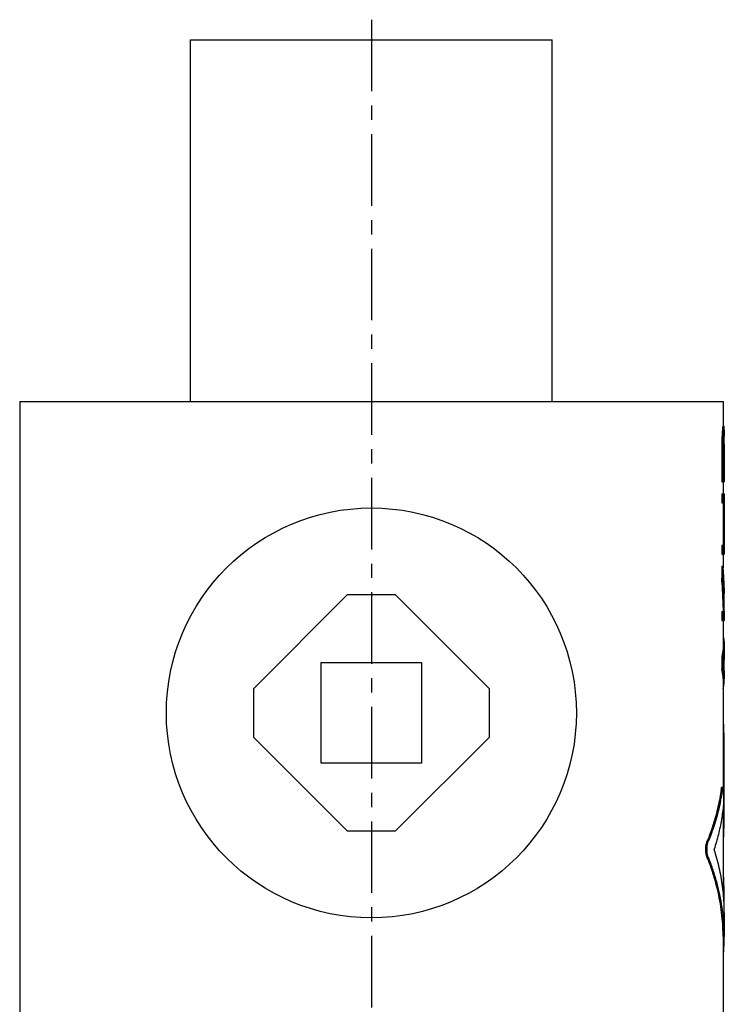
# Model space of a CAD drawing. Header units: millimetres. Extents: x 298 to 596, y 39 to 538.
# Tile 51 of 51: x 360 to 535, y 293 to 538. Entities that reach past the tile are written whole.
import ezdxf

# ---------------------------------------------------------------- set-up
doc = ezdxf.new("R2010")
doc.units = ezdxf.units.MM
doc.header["$LTSCALE"] = 47.498
doc.linetypes.add('CENTER', pattern=[0.6, 0.375, -0.075, 0.075, -0.075])
doc.layers.get('0').update_dxf_attribs({"linetype": 'CONTINUOUS'})
doc.layers.add('DEFAULT_1', color=7, linetype='CENTER')

msp = doc.modelspace()

# ---------------------------------------------------------------- linework, layer by layer
at = {"color": 7, "linetype": 'CONTINUOUS'}
for p, q in [((402, 443.48), (402, 533.48)), ((402, 533.48), (492, 533.48)), ((492, 443.48), (492, 533.48)), ((359.5, 443.48), (359.5, 288.48)), ((359.5, 443.48), (534.5, 443.48)), ((534.5, 443.48), (534.5, 437.35)), ((534.38, 436.98), (534.68, 436.98)), ((534.43, 437.35), (534.78, 437.35)), ((534.8, 436.42), (534.8, 434.73)), ((534.2, 434.35), (534.5, 434.35)), ((534.29, 435.85), (534.59, 435.85)), ((534.64, 433.98), (534.8, 433.98)), ((534.68, 434.73), (534.79, 434.73)), ((534.77, 435.1), (534.73, 435.1)), ((534.17, 432.48), (534.17, 423.48)), ((534.17, 432.48), (534.47, 432.48)), ((534.47, 432.48), (534.47, 423.48)), ((534.61, 432.85), (534.61, 425.73)), ((534.61, 432.85), (534.8, 432.85)), ((534.8, 432.87), (534.8, 423.48)), ((534.8, 425.73), (534.61, 425.73)), ((534.17, 423.48), (534.8, 423.48)), ((534.5, 423.48), (534.5, 420.48)), ((534.17, 420.48), (534.17, 418.23)), ((534.17, 420.48), (534.8, 420.48)), ((534.47, 420.48), (534.47, 418.23)), ((534.8, 420.48), (534.8, 405.48)), ((534.17, 418.23), (534.8, 418.23)), ((534.5, 418.23), (534.5, 407.73)), ((534.17, 407.73), (534.17, 405.48)), ((534.17, 407.73), (534.8, 407.73)), ((534.47, 407.73), (534.47, 405.48)), ((534.17, 405.48), (534.8, 405.48)), ((534.5, 405.48), (534.5, 402.09)), ((534.17, 402.48), (534.17, 399.48)), ((534.17, 402.48), (534.47, 402.48)), ((534.47, 402.48), (534.47, 399.48)), ((534.17, 399.48), (534.47, 399.48)), ((441, 395.33), (417.65, 371.98)), ((453, 395.33), (441, 395.33)), ((476.36, 371.98), (453, 395.33)), ((534.8, 395.96), (534.8, 395.73)), ((534.5, 392.33), (534.5, 391.23)), ((534.17, 391.23), (534.17, 388.98)), ((534.17, 391.23), (534.8, 391.23)), ((534.47, 391.23), (534.47, 388.98)), ((534.8, 391.23), (534.8, 388.98)), ((534.17, 388.98), (534.8, 388.98)), ((534.5, 388.98), (534.5, 382.52)), ((534.8, 382.53), (534.8, 380.47)), ((534.17, 379.98), (534.17, 376.98)), ((534.17, 379.98), (534.47, 379.98)), ((534.47, 379.98), (534.47, 376.98)), ((434.5, 353.48), (434.5, 378.48)), ((434.5, 378.48), (459.5, 378.48)), ((459.5, 378.48), (459.5, 353.48)), ((534.7, 379.1), (534.7, 377.85)), ((534.17, 376.98), (534.47, 376.98)), ((534.8, 376.48), (534.8, 374.43)), ((534.5, 374.44), (534.5, 347.46)), ((417.65, 371.98), (417.65, 359.98)), ((476.36, 359.98), (476.36, 371.98)), ((534.5, 363.35), (534.58, 363.35)), ((534.5, 360.98), (534.72, 360.98)), ((534.72, 360.98), (534.72, 337.2)), ((417.65, 359.98), (441, 336.62)), ((453, 336.62), (476.36, 359.98)), ((459.5, 353.48), (434.5, 353.48)), ((534.03, 346.98), (534.33, 346.98)), ((534.17, 347.46), (534.47, 347.46)), ((534.5, 342.45), (534.5, 321.66)), ((441, 336.62), (453, 336.62)), ((534.5, 337.2), (534.72, 337.2)), ((530.49, 333.94), (530.8, 333.94)), ((534.5, 334.83), (534.58, 334.83)), ((530.49, 330.14), (530.8, 330.14)), ((534.5, 325.32), (534.58, 325.32)), ((534.5, 322.94), (534.72, 322.94)), ((534.72, 322.94), (534.72, 319.06)), ((534.8, 316.29), (534.8, 310.35)), ((534.5, 310.37), (534.5, 288.48)), ((534.5, 306.77), (534.67, 306.77)), ((534.5, 306.3), (534.58, 306.3))]:
    msp.add_line(p, q, dxfattribs=at)
msp.add_circle((447, 365.98), 51, dxfattribs=at)
for points, knots in [([(534.38, 436.98), (534.37, 436.85), (534.35, 436.6), (534.32, 436.23), (534.3, 435.98), (534.29, 435.85)], [0, 0, 0, 0, 0.333043, 0.666375, 1, 1, 1, 1]), ([(534.43, 437.35), (534.43, 437.31), (534.42, 437.23), (534.4, 437.1), (534.39, 437.02), (534.38, 436.98)], [0, 0, 0, 0, 0.332661, 0.665977, 1, 1, 1, 1]), ([(534.68, 436.98), (534.67, 436.85), (534.65, 436.6), (534.62, 436.23), (534.6, 435.98), (534.59, 435.85)], [0, 0, 0, 0, 0.333044, 0.666376, 1, 1, 1, 1]), ([(534.73, 437.35), (534.73, 437.31), (534.72, 437.23), (534.7, 437.1), (534.69, 437.02), (534.68, 436.98)], [0, 0, 0, 0, 0.332661, 0.665978, 1, 1, 1, 1]), ([(534.8, 436.98), (534.8, 437.02), (534.79, 437.1), (534.79, 437.23), (534.78, 437.31), (534.78, 437.35)], [0, 0, 0, 0, 0.333016, 0.666331, 1, 1, 1, 1]), ([(534.8, 436.42), (534.8, 436.48), (534.8, 436.67), (534.8, 436.85), (534.8, 436.98)], [0, 0, 0, 0, 0.326435, 1, 1, 1, 1]), ([(534.2, 434.35), (534.2, 434.14), (534.19, 433.73), (534.18, 433.1), (534.17, 432.68), (534.17, 432.48)], [0, 0, 0, 0, 0.33333, 0.666664, 1, 1, 1, 1]), ([(534.29, 435.85), (534.28, 435.68), (534.26, 435.35), (534.23, 434.85), (534.21, 434.52), (534.2, 434.35)], [0, 0, 0, 0, 0.333247, 0.666582, 1, 1, 1, 1]), ([(534.5, 434.35), (534.5, 434.14), (534.49, 433.73), (534.48, 433.1), (534.47, 432.68), (534.47, 432.48)], [0, 0, 0, 0, 0.33333, 0.666664, 1, 1, 1, 1]), ([(534.59, 435.85), (534.58, 435.68), (534.56, 435.35), (534.53, 434.85), (534.51, 434.52), (534.5, 434.35)], [0, 0, 0, 0, 0.333247, 0.666582, 1, 1, 1, 1]), ([(534.64, 433.98), (534.64, 433.85), (534.63, 433.6), (534.62, 433.23), (534.62, 432.98), (534.61, 432.85)], [0, 0, 0, 0, 0.333313, 0.666646, 1, 1, 1, 1]), ([(534.68, 434.73), (534.68, 434.64), (534.67, 434.48), (534.65, 434.23), (534.64, 434.06), (534.64, 433.98)], [0, 0, 0, 0, 0.333228, 0.666562, 1, 1, 1, 1]), ([(534.73, 435.1), (534.73, 435.06), (534.72, 434.98), (534.7, 434.85), (534.69, 434.77), (534.68, 434.73)], [0, 0, 0, 0, 0.332661, 0.665978, 1, 1, 1, 1]), ([(534.78, 434.93), (534.78, 434.95), (534.78, 435), (534.77, 435.06), (534.77, 435.1)], [0, 0, 0, 0, 0.249844, 1, 1, 1, 1]), ([(534.79, 434.81), (534.79, 434.82), (534.79, 434.85), (534.79, 434.88), (534.79, 434.89)], [0, 0, 0, 0, 0.499911, 1, 1, 1, 1]), ([(534.8, 433.98), (534.8, 434.06), (534.8, 434.23), (534.8, 434.42), (534.8, 434.53), (534.8, 434.56)], [0, 0, 0, 0, 0.428458, 0.857086, 1, 1, 1, 1]), ([(534.8, 432.87), (534.8, 432.99), (534.8, 433.23), (534.8, 433.6), (534.8, 433.85), (534.8, 433.98)], [0, 0, 0, 0, 0.320317, 0.660128, 1, 1, 1, 1]), ([(534.69, 399.49), (534.68, 399.73), (534.62, 400.73), (534.54, 401.73), (534.47, 402.48)], [0, 0, 0, 0, 0.245228, 1, 1, 1, 1]), ([(534.42, 395.94), (534.4, 396.2), (534.34, 397.38), (534.25, 398.56), (534.17, 399.48)], [0, 0, 0, 0, 0.219894, 1, 1, 1, 1]), ([(534.71, 395.96), (534.7, 396.21), (534.64, 397.39), (534.55, 398.56), (534.47, 399.48)], [0, 0, 0, 0, 0.216128, 1, 1, 1, 1]), ([(534.8, 395.73), (534.8, 396.48), (534.77, 397.72), (534.72, 398.97), (534.69, 399.47)], [0, 0, 0, 0, 0.599299, 1, 1, 1, 1]), ([(534.5, 392.33), (534.5, 392.88), (534.49, 394.08), (534.45, 395.28), (534.42, 395.94)], [0, 0, 0, 0, 0.452909, 1, 1, 1, 1]), ([(534.8, 392.31), (534.8, 392.86), (534.79, 394), (534.75, 395.14), (534.73, 395.72)], [0, 0, 0, 0, 0.485813, 1, 1, 1, 1]), ([(534.51, 384.91), (534.58, 384.61), (534.74, 383.82), (534.8, 383.02), (534.8, 382.53)], [0, 0, 0, 0, 0.387131, 1, 1, 1, 1]), ([(534.5, 382.52), (534.5, 382.34), (534.48, 381.49), (534.34, 380.63), (534.17, 379.98)], [0, 0, 0, 0, 0.205335, 1, 1, 1, 1]), ([(534.8, 382.53), (534.8, 382.35), (534.78, 381.68), (534.69, 381.01), (534.59, 380.52)], [0, 0, 0, 0, 0.265738, 1, 1, 1, 1]), ([(534.8, 380.47), (534.8, 380.18), (534.77, 379.51), (534.67, 378.85), (534.59, 378.48)], [0, 0, 0, 0, 0.432453, 1, 1, 1, 1]), ([(534.8, 376.48), (534.8, 376.77), (534.77, 377.44), (534.67, 378.1), (534.59, 378.48)], [0, 0, 0, 0, 0.432453, 1, 1, 1, 1]), ([(534.5, 374.43), (534.5, 374.61), (534.48, 375.47), (534.34, 376.32), (534.17, 376.98)], [0, 0, 0, 0, 0.205335, 1, 1, 1, 1]), ([(534.8, 374.43), (534.8, 374.6), (534.78, 375.28), (534.69, 375.95), (534.59, 376.43)], [0, 0, 0, 0, 0.265738, 1, 1, 1, 1]), ([(534.51, 372.05), (534.58, 372.35), (534.74, 373.13), (534.8, 373.93), (534.8, 374.43)], [0, 0, 0, 0, 0.387131, 1, 1, 1, 1]), ([(534.72, 360.98), (534.72, 361.13), (534.72, 361.43), (534.71, 361.87), (534.7, 362.28), (534.69, 362.63), (534.67, 362.92), (534.64, 363.15), (534.63, 363.27), (534.59, 363.35), (534.58, 363.35)], [0, 0, 0, 0, 0.192986, 0.378708, 0.550256, 0.700969, 0.825294, 0.918255, 0.976546, 1, 1, 1, 1]), ([(534.03, 346.98), (533.83, 345.51), (533.29, 342.56), (532.1, 338.2), (531.07, 335.35), (530.49, 333.94)], [0, 0, 0, 0, 0.329564, 0.662849, 1, 1, 1, 1]), ([(534.33, 346.98), (534.13, 345.51), (533.59, 342.56), (532.4, 338.2), (531.37, 335.35), (530.8, 333.94)], [0, 0, 0, 0, 0.329578, 0.662862, 1, 1, 1, 1]), ([(534.03, 346.98), (534.04, 347.06), (534.06, 347.21), (534.1, 347.34), (534.14, 347.46), (534.16, 347.46), (534.17, 347.45)], [0, 0, 0, 0, 0.486559, 0.813799, 0.977344, 1, 1, 1, 1]), ([(534.33, 346.98), (534.34, 347.06), (534.36, 347.21), (534.4, 347.34), (534.43, 347.46), (534.46, 347.46), (534.47, 347.45)], [0, 0, 0, 0, 0.486568, 0.813815, 0.977345, 1, 1, 1, 1]), ([(534.47, 347.45), (534.48, 347.45), (534.53, 347.42), (534.53, 347.29), (534.57, 347.1), (534.59, 346.83), (534.62, 346.49), (534.63, 346.1), (534.64, 345.66), (534.64, 345.21), (534.64, 344.75), (534.64, 344.3), (534.62, 343.89), (534.61, 343.52), (534.59, 343.29), (534.58, 343.18)], [0, 0, 0, 0, 0.007789, 0.034913, 0.081313, 0.145693, 0.225745, 0.318454, 0.420299, 0.527383, 0.63562, 0.740869, 0.839111, 0.926589, 1, 1, 1, 1]), ([(534.58, 343.18), (534.46, 341.93), (534.13, 339.43), (533.36, 335.71), (532.66, 333.26), (532.27, 332.04)], [0, 0, 0, 0, 0.330249, 0.663521, 1, 1, 1, 1]), ([(534.58, 334.83), (534.59, 334.83), (534.63, 334.91), (534.64, 335.03), (534.67, 335.26), (534.69, 335.55), (534.7, 335.9), (534.71, 336.31), (534.72, 336.75), (534.72, 337.05), (534.72, 337.2)], [0, 0, 0, 0, 0.023453, 0.081747, 0.174704, 0.299019, 0.449736, 0.621272, 0.807008, 1, 1, 1, 1]), ([(530.49, 330.14), (530.45, 330.23), (530.38, 330.45), (530.3, 330.8), (530.24, 331.19), (530.2, 331.61), (530.19, 332.04), (530.2, 332.47), (530.24, 332.89), (530.3, 333.28), (530.38, 333.63), (530.45, 333.85), (530.49, 333.94)], [0, 0, 0, 0, 0.08152, 0.175047, 0.27802, 0.387355, 0.499858, 0.612374, 0.721743, 0.824779, 0.918382, 1, 1, 1, 1]), ([(530.8, 330.14), (530.76, 330.23), (530.69, 330.45), (530.6, 330.8), (530.54, 331.19), (530.51, 331.61), (530.5, 332.04), (530.51, 332.47), (530.54, 332.89), (530.6, 333.28), (530.69, 333.63), (530.76, 333.85), (530.8, 333.94)], [0, 0, 0, 0, 0.0815, 0.17502, 0.277995, 0.387341, 0.499858, 0.612387, 0.721768, 0.824805, 0.918403, 1, 1, 1, 1]), ([(534.8, 316.28), (534.8, 316.88), (534.76, 319.04), (534.45, 322.77), (533.61, 327.45), (532.76, 330.52), (532.27, 332.04)], [0, 0, 0, 0, 0.11135, 0.404188, 0.700292, 1, 1, 1, 1]), ([(534.5, 310.37), (534.5, 311.12), (534.46, 312.86), (534.25, 315.58), (533.85, 318.51), (533.28, 321.44), (532.53, 324.36), (531.61, 327.27), (530.88, 329.18), (530.49, 330.14)], [0, 0, 0, 0, 0.111848, 0.256842, 0.402569, 0.549358, 0.697596, 0.84768, 1, 1, 1, 1]), ([(534.44, 316.3), (534.35, 317.04), (534.1, 318.75), (533.58, 321.44), (532.83, 324.36), (531.91, 327.27), (531.19, 329.18), (530.8, 330.14)], [0, 0, 0, 0, 0.155044, 0.362668, 0.572331, 0.784592, 1, 1, 1, 1]), ([(534.72, 322.94), (534.72, 323.09), (534.72, 323.39), (534.71, 323.83), (534.7, 324.24), (534.69, 324.6), (534.67, 324.88), (534.64, 325.11), (534.63, 325.23), (534.59, 325.32), (534.58, 325.32)], [0, 0, 0, 0, 0.192986, 0.378708, 0.550256, 0.700969, 0.825294, 0.918255, 0.976546, 1, 1, 1, 1]), ([(534.8, 310.35), (534.8, 311.11), (534.76, 312.85), (534.61, 314.84), (534.47, 316.06), (534.44, 316.3)], [0, 0, 0, 0, 0.383824, 0.877127, 1, 1, 1, 1]), ([(534.67, 306.77), (534.74, 307.75), (534.79, 308.94), (534.8, 310.13), (534.8, 310.35)], [0, 0, 0, 0, 0.819773, 1, 1, 1, 1]), ([(534.58, 306.3), (534.58, 306.3), (534.6, 306.29), (534.63, 306.41), (534.65, 306.54), (534.66, 306.69), (534.67, 306.77)], [0, 0, 0, 0, 0.014739, 0.164214, 0.495615, 1, 1, 1, 1])]:
    msp.add_open_spline(points, degree=3, knots=knots, dxfattribs=at)
for points in [[(534.79, 434.89), (534.79, 434.91), (534.78, 434.92), (534.78, 434.93)], [(534.79, 434.73), (534.79, 434.75), (534.79, 434.78), (534.79, 434.81)], [(534.8, 434.56), (534.8, 434.62), (534.79, 434.67), (534.79, 434.73)], [(534.69, 399.47), (534.69, 399.48), (534.69, 399.48), (534.69, 399.49)], [(534.78, 397.13), (534.8, 396.74), (534.8, 396.35), (534.8, 395.96)], [(534.72, 395.8), (534.72, 395.85), (534.72, 395.91), (534.71, 395.96)], [(534.73, 395.72), (534.72, 395.75), (534.72, 395.78), (534.72, 395.8)], [(534.79, 391.23), (534.8, 391.59), (534.8, 391.95), (534.8, 392.31)], [(534.58, 380.45), (534.55, 380.29), (534.51, 380.13), (534.47, 379.98)], [(534.59, 380.52), (534.59, 380.5), (534.58, 380.47), (534.58, 380.45)], [(534.58, 376.51), (534.55, 376.66), (534.51, 376.82), (534.47, 376.98)], [(534.59, 376.43), (534.59, 376.46), (534.58, 376.48), (534.58, 376.51)]]:
    msp.add_open_spline(points, degree=3, dxfattribs=at)
at = {"layer": 'DEFAULT_1', "color": 2, "linetype": 'CENTER'}
msp.add_line((447, 538.48), (447, 117.48), dxfattribs=at)

doc.saveas('drawing.dxf')
